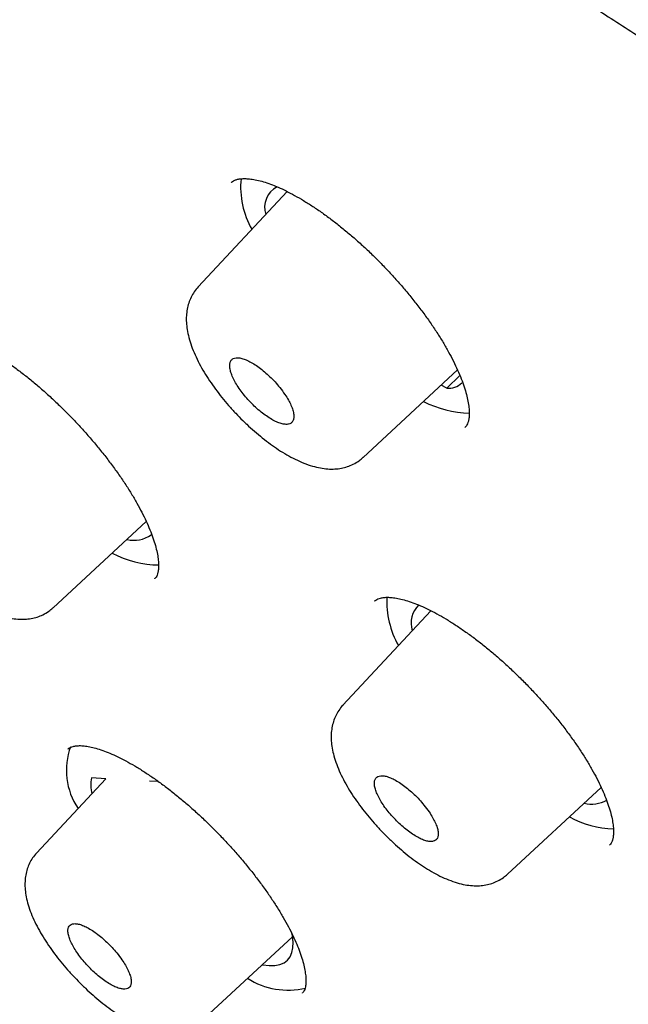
# Model space of a CAD drawing. Header units: millimetres. Extents: x 8 to 1128, y 12 to 2387.
# Tile 29 of 91: x 760 to 768, y 812 to 825. Entities that reach past the tile are written whole.
import ezdxf

# ---------------------------------------------------------------- set-up
doc = ezdxf.new("R2010")
doc.units = ezdxf.units.MM

msp = doc.modelspace()

# ---------------------------------------------------------------- linework, layer by layer
at = {"color": 7, "linetype": 'Continuous', "lineweight": 30}
for p, q in [((763.081, 822.478), (763.079, 822.475)), ((763.82, 822.356), (762.639, 821.086)), ((764.833, 818.818), (766.089, 819.981)), ((765.946, 819.738), (766.121, 819.906)), ((765.946, 819.738), (765.872, 819.78)), ((766.187, 819.216), (766.19, 819.219)), ((760.708, 816.817), (761.948, 817.965)), ((762.061, 817.204), (762.063, 817.207)), ((765.734, 816.778), (764.564, 815.521)), ((761.409, 814.543), (760.488, 813.553)), ((761.409, 814.543), (761.219, 814.554)), ((762.112, 814.504), (761.989, 814.511)), ((766.753, 813.272), (768, 814.427)), ((768.111, 813.661), (768.113, 813.664)), ((762.669, 811.309), (763.892, 812.441)), ((764.025, 811.691), (764.027, 811.693))]:
    msp.add_line(p, q, dxfattribs=at)
at = {"color": 7, "linetype": 'Continuous', "lineweight": 30, "flags": 128}
msp.add_lwpolyline([(763.491, 812.069), (763.5, 812.068), (763.584, 812.058), (763.658, 812.059), (763.724, 812.071), (763.78, 812.095), (763.825, 812.129), (763.861, 812.174), (763.885, 812.229), (763.898, 812.294), (763.9, 812.369), (763.891, 812.451), (763.883, 812.49)], dxfattribs=at)
at = {"color": 7, "linetype": 'Continuous', "lineweight": 30}
for centre, radius, start, end in [((764.345, 822.417), 1.142, 174.5596, 209.6029), ((763.83, 822.144), 0.308, 117.2367, 197.754), ((765.959, 820.02), 0.283, 267.4392, 311.4631), ((766.265, 820.759), 1.351, 242.2721, 269.2002), ((761.788, 818.095), 0.38, 255.3198, 306.0792), ((762.131, 818.741), 1.354, 242.0272, 269.3171), ((766.35, 816.905), 1.203, 177.4304, 209.3944), ((765.809, 816.611), 0.339, 133.7908, 197.1075), ((761.783, 814.654), 0.898, 159.5111, 214.3035), ((761.753, 814.457), 0.543, 169.7446, 192.1308), ((767.871, 814.603), 0.398, 255.8296, 300.4395), ((768.232, 815.281), 1.408, 242.2631, 267.1548), ((763.838, 812.745), 1.015, 237.6708, 283.0029)]:
    msp.add_arc(centre, radius, start, end, dxfattribs=at)
for points, knots in [([(826.575, 770.551), (826.597, 770.574), (826.69, 770.672), (826.844, 770.854), (827.038, 771.097), (827.221, 771.35), (827.395, 771.613), (827.558, 771.885), (827.712, 772.166), (827.856, 772.456), (827.989, 772.756), (828.113, 773.065), (828.227, 773.383), (828.33, 773.71), (828.423, 774.047), (828.505, 774.393), (828.577, 774.747), (828.638, 775.11), (828.688, 775.482), (828.728, 775.863), (828.757, 776.252), (828.775, 776.649), (828.782, 777.054), (828.779, 777.466), (828.764, 777.887), (828.739, 778.314), (828.704, 778.75), (828.657, 779.192), (828.601, 779.641), (828.533, 780.097), (828.455, 780.559), (828.367, 781.028), (828.268, 781.504), (828.159, 781.986), (828.039, 782.473), (827.91, 782.967), (827.77, 783.467), (827.621, 783.972), (827.461, 784.483), (827.292, 785), (827.112, 785.522), (826.923, 786.049), (826.724, 786.582), (826.516, 787.119), (826.298, 787.662), (826.07, 788.209), (825.833, 788.761), (825.587, 789.317), (825.332, 789.878), (825.067, 790.443), (824.793, 791.012), (824.51, 791.586), (824.218, 792.163), (823.917, 792.744), (823.608, 793.329), (823.289, 793.917), (822.962, 794.508), (822.627, 795.103), (822.283, 795.701), (821.931, 796.301), (821.57, 796.905), (821.201, 797.511), (820.824, 798.119), (820.44, 798.73), (820.047, 799.343), (819.646, 799.958), (819.238, 800.575), (818.822, 801.194), (818.399, 801.814), (817.969, 802.436), (817.531, 803.058), (817.086, 803.683), (816.634, 804.307), (816.175, 804.933), (815.71, 805.56), (815.237, 806.187), (814.759, 806.814), (814.273, 807.441), (813.782, 808.069), (813.284, 808.696), (812.781, 809.323), (812.271, 809.949), (811.756, 810.575), (811.235, 811.2), (810.708, 811.824), (810.176, 812.447), (809.639, 813.069), (809.097, 813.689), (808.55, 814.308), (807.998, 814.925), (807.442, 815.54), (806.881, 816.153), (806.315, 816.764), (805.745, 817.373), (805.172, 817.979), (804.594, 818.582), (804.012, 819.182), (803.427, 819.78), (802.839, 820.374), (802.247, 820.965), (801.651, 821.553), (801.053, 822.137), (800.452, 822.717), (799.848, 823.294), (799.242, 823.866), (798.633, 824.434), (798.022, 824.998), (797.409, 825.557), (796.794, 826.112), (796.177, 826.662), (795.558, 827.207), (794.938, 827.747), (794.317, 828.282), (793.694, 828.811), (793.071, 829.335), (792.446, 829.853), (791.821, 830.366), (791.196, 830.873), (790.57, 831.374), (789.944, 831.868), (789.318, 832.357), (788.692, 832.839), (788.066, 833.315), (787.44, 833.784), (786.816, 834.246), (786.192, 834.701), (785.569, 835.149), (784.946, 835.591), (784.326, 836.025), (783.706, 836.451), (783.088, 836.871), (782.472, 837.282), (781.857, 837.687), (781.245, 838.083), (780.634, 838.471), (780.026, 838.852), (779.421, 839.224), (778.818, 839.589), (778.217, 839.945), (777.62, 840.292), (777.025, 840.632), (776.434, 840.962), (775.846, 841.285), (775.261, 841.598), (774.68, 841.903), (774.103, 842.198), (773.529, 842.485), (772.959, 842.763), (772.394, 843.032), (771.833, 843.291), (771.276, 843.541), (770.724, 843.782), (770.176, 844.014), (769.633, 844.236), (769.095, 844.448), (768.562, 844.651), (768.034, 844.844), (767.511, 845.028), (766.993, 845.201), (766.481, 845.365), (765.975, 845.519), (765.474, 845.662), (764.979, 845.796), (764.49, 845.919), (764.007, 846.033), (763.529, 846.136), (763.059, 846.228), (762.594, 846.311), (762.136, 846.383), (761.685, 846.444), (761.24, 846.494), (760.802, 846.534), (760.372, 846.564), (759.948, 846.582), (759.532, 846.59), (759.123, 846.586), (758.722, 846.572), (758.329, 846.547), (757.943, 846.511), (757.566, 846.464), (757.198, 846.406), (756.838, 846.337), (756.487, 846.258), (756.144, 846.167), (755.811, 846.066), (755.487, 845.954), (755.173, 845.832), (754.868, 845.7), (754.573, 845.557), (754.287, 845.404), (754.011, 845.241), (753.745, 845.069), (753.488, 844.886), (753.256, 844.707), (753.113, 844.583), (753.049, 844.528)], [0, 0, 0, 0, 0.001508, 0.006406, 0.011308, 0.016218, 0.021139, 0.026076, 0.031031, 0.036006, 0.041004, 0.046026, 0.051074, 0.056147, 0.061245, 0.066367, 0.071513, 0.076681, 0.081869, 0.087075, 0.092298, 0.097534, 0.102781, 0.108039, 0.113305, 0.118577, 0.123854, 0.129135, 0.134418, 0.139702, 0.144987, 0.150272, 0.155556, 0.160838, 0.166119, 0.171397, 0.176674, 0.181948, 0.18722, 0.19249, 0.197757, 0.203021, 0.208283, 0.213543, 0.2188, 0.224055, 0.229307, 0.234558, 0.239806, 0.245052, 0.250296, 0.255538, 0.260779, 0.266017, 0.271254, 0.276489, 0.281723, 0.286955, 0.292186, 0.297416, 0.302644, 0.307871, 0.313097, 0.318322, 0.323545, 0.328768, 0.33399, 0.33921, 0.34443, 0.349649, 0.354868, 0.360085, 0.365302, 0.370518, 0.375734, 0.380949, 0.386163, 0.391377, 0.39659, 0.401803, 0.407015, 0.412227, 0.417439, 0.42265, 0.427861, 0.433072, 0.438282, 0.443492, 0.448702, 0.453911, 0.459121, 0.46433, 0.469539, 0.474748, 0.479957, 0.485165, 0.490374, 0.495583, 0.500791, 0.506, 0.511208, 0.516417, 0.521625, 0.526834, 0.532043, 0.537252, 0.542461, 0.54767, 0.552879, 0.558089, 0.563298, 0.568508, 0.573718, 0.578929, 0.58414, 0.589351, 0.594562, 0.599774, 0.604986, 0.610199, 0.615412, 0.620625, 0.625839, 0.631054, 0.636269, 0.641485, 0.646701, 0.651919, 0.657136, 0.662355, 0.667575, 0.672795, 0.678016, 0.683238, 0.688461, 0.693685, 0.69891, 0.704137, 0.709364, 0.714593, 0.719823, 0.725054, 0.730287, 0.735521, 0.740757, 0.745995, 0.751234, 0.756475, 0.761718, 0.766963, 0.77221, 0.777459, 0.78271, 0.787963, 0.793219, 0.798477, 0.803738, 0.809001, 0.814266, 0.819534, 0.824805, 0.830078, 0.835354, 0.840632, 0.845913, 0.851195, 0.85648, 0.861766, 0.867053, 0.872341, 0.877628, 0.882915, 0.8882, 0.893481, 0.898758, 0.90403, 0.909293, 0.914548, 0.919791, 0.925021, 0.930235, 0.935432, 0.940609, 0.945764, 0.950896, 0.956003, 0.961084, 0.96614, 0.97117, 0.976175, 0.981156, 0.986116, 0.991057, 0.995982, 1, 1, 1, 1]), ([(741.677, 831.234), (741.746, 831.29), (741.889, 831.405), (742.116, 831.567), (742.357, 831.724), (742.606, 831.871), (742.865, 832.008), (743.133, 832.135), (743.41, 832.252), (743.696, 832.359), (743.99, 832.457), (744.293, 832.544), (744.605, 832.622), (744.926, 832.69), (745.255, 832.748), (745.592, 832.796), (745.938, 832.834), (746.292, 832.862), (746.654, 832.88), (747.024, 832.888), (747.402, 832.887), (747.789, 832.875), (748.183, 832.853), (748.585, 832.822), (748.995, 832.78), (749.412, 832.728), (749.836, 832.667), (750.268, 832.595), (750.708, 832.514), (751.154, 832.422), (751.607, 832.321), (752.068, 832.21), (752.535, 832.089), (753.008, 831.958), (753.488, 831.817), (753.975, 831.667), (754.468, 831.506), (754.966, 831.336), (755.471, 831.157), (755.982, 830.967), (756.498, 830.768), (757.02, 830.56), (757.547, 830.342), (758.08, 830.115), (758.618, 829.878), (759.16, 829.632), (759.708, 829.377), (760.26, 829.112), (760.816, 828.839), (761.378, 828.556), (761.943, 828.264), (762.512, 827.964), (763.085, 827.655), (763.662, 827.337), (764.243, 827.01), (764.827, 826.675), (765.414, 826.331), (766.005, 825.979), (766.598, 825.619), (767.195, 825.25), (767.793, 824.874), (768.395, 824.489), (768.999, 824.097), (769.605, 823.696), (770.212, 823.288), (770.822, 822.873), (771.434, 822.45), (772.047, 822.02), (772.661, 821.582), (773.276, 821.137), (773.893, 820.686), (774.51, 820.227), (775.128, 819.762), (775.747, 819.29), (776.366, 818.811), (776.985, 818.327), (777.604, 817.835), (778.223, 817.338), (778.842, 816.835), (779.46, 816.326), (780.078, 815.811), (780.695, 815.291), (781.311, 814.765), (781.926, 814.234), (782.539, 813.698), (783.151, 813.156), (783.762, 812.61), (784.37, 812.059), (784.977, 811.504), (785.582, 810.944), (786.184, 810.38), (786.784, 809.811), (787.381, 809.239), (787.976, 808.663), (788.567, 808.083), (789.156, 807.5), (789.742, 806.913), (790.324, 806.323), (790.902, 805.73), (791.477, 805.134), (792.048, 804.536), (792.615, 803.934), (793.178, 803.331), (793.737, 802.725), (794.291, 802.117), (794.84, 801.507), (795.385, 800.895), (795.925, 800.282), (796.46, 799.667), (796.99, 799.051), (797.514, 798.434), (798.033, 797.816), (798.547, 797.197), (799.055, 796.578), (799.557, 795.958), (800.053, 795.337), (800.542, 794.717), (801.026, 794.097), (801.503, 793.477), (801.974, 792.857), (802.438, 792.238), (802.895, 791.619), (803.346, 791.001), (803.789, 790.385), (804.226, 789.769), (804.655, 789.155), (805.077, 788.543), (805.491, 787.932), (805.898, 787.323), (806.297, 786.716), (806.688, 786.111), (807.072, 785.509), (807.447, 784.909), (807.814, 784.311), (808.174, 783.717), (808.525, 783.125), (808.867, 782.537), (809.201, 781.952), (809.527, 781.37), (809.844, 780.792), (810.152, 780.218), (810.451, 779.648), (810.742, 779.082), (811.023, 778.52), (811.296, 777.962), (811.559, 777.409), (811.814, 776.861), (812.059, 776.318), (812.295, 775.779), (812.521, 775.246), (812.738, 774.718), (812.946, 774.195), (813.144, 773.678), (813.332, 773.167), (813.511, 772.661), (813.68, 772.162), (813.839, 771.668), (813.989, 771.181), (814.129, 770.701), (814.259, 770.226), (814.379, 769.759), (814.49, 769.298), (814.59, 768.844), (814.681, 768.397), (814.762, 767.958), (814.833, 767.525), (814.893, 767.1), (814.944, 766.683), (814.985, 766.273), (815.016, 765.871), (815.037, 765.476), (815.048, 765.09), (815.049, 764.711), (815.041, 764.341), (815.022, 763.979), (814.993, 763.625), (814.955, 763.279), (814.907, 762.942), (814.848, 762.614), (814.78, 762.294), (814.703, 761.982), (814.615, 761.68), (814.517, 761.386), (814.41, 761.101), (814.293, 760.824), (814.166, 760.557), (814.03, 760.299), (813.883, 760.049), (813.727, 759.809), (813.563, 759.579), (813.447, 759.435), (813.389, 759.364)], [0, 0, 0, 0, 0.005048, 0.010413, 0.015773, 0.021128, 0.026476, 0.031818, 0.037153, 0.042481, 0.047802, 0.053117, 0.058426, 0.063729, 0.069028, 0.074323, 0.079613, 0.084901, 0.090186, 0.095469, 0.100751, 0.106031, 0.11131, 0.116588, 0.121866, 0.127144, 0.132422, 0.1377, 0.142977, 0.148255, 0.153534, 0.158813, 0.164092, 0.169372, 0.174652, 0.179933, 0.185214, 0.190496, 0.195778, 0.201061, 0.206344, 0.211628, 0.216912, 0.222197, 0.227482, 0.232768, 0.238054, 0.243341, 0.248628, 0.253915, 0.259203, 0.264491, 0.269779, 0.275068, 0.280357, 0.285647, 0.290936, 0.296226, 0.301517, 0.306807, 0.312098, 0.317389, 0.32268, 0.327971, 0.333263, 0.338554, 0.343846, 0.349138, 0.354431, 0.359723, 0.365016, 0.370308, 0.375601, 0.380894, 0.386187, 0.39148, 0.396773, 0.402067, 0.40736, 0.412654, 0.417947, 0.423241, 0.428534, 0.433828, 0.439122, 0.444416, 0.44971, 0.455004, 0.460298, 0.465592, 0.470886, 0.47618, 0.481474, 0.486769, 0.492063, 0.497357, 0.502651, 0.507945, 0.513239, 0.518534, 0.523828, 0.529122, 0.534416, 0.53971, 0.545004, 0.550298, 0.555592, 0.560886, 0.56618, 0.571474, 0.576768, 0.582062, 0.587355, 0.592649, 0.597942, 0.603236, 0.608529, 0.613822, 0.619116, 0.624409, 0.629702, 0.634994, 0.640287, 0.64558, 0.650872, 0.656164, 0.661457, 0.666748, 0.67204, 0.677332, 0.682623, 0.687914, 0.693205, 0.698496, 0.703787, 0.709077, 0.714367, 0.719657, 0.724946, 0.730236, 0.735525, 0.740813, 0.746101, 0.751389, 0.756677, 0.761964, 0.767251, 0.772537, 0.777823, 0.783108, 0.788393, 0.793678, 0.798962, 0.804246, 0.809529, 0.814811, 0.820093, 0.825374, 0.830655, 0.835936, 0.841215, 0.846495, 0.851774, 0.857052, 0.86233, 0.867607, 0.872885, 0.878162, 0.883439, 0.888716, 0.893994, 0.899271, 0.90455, 0.909829, 0.91511, 0.920392, 0.925677, 0.930964, 0.936254, 0.941548, 0.946845, 0.952148, 0.957456, 0.96277, 0.96809, 0.973417, 0.978751, 0.984092, 0.98944, 0.994794, 1, 1, 1, 1]), ([(740.12, 832.124), (740.1, 832.104), (740.011, 832.012), (739.861, 831.838), (739.672, 831.603), (739.493, 831.358), (739.323, 831.103), (739.163, 830.839), (739.013, 830.566), (738.873, 830.284), (738.743, 829.993), (738.623, 829.692), (738.513, 829.382), (738.413, 829.063), (738.324, 828.735), (738.245, 828.399), (738.175, 828.053), (738.117, 827.699), (738.069, 827.336), (738.031, 826.965), (738.003, 826.586), (737.986, 826.199), (737.98, 825.803), (737.984, 825.4), (737.998, 824.989), (738.023, 824.57), (738.058, 824.144), (738.104, 823.711), (738.16, 823.27), (738.226, 822.823), (738.302, 822.368), (738.389, 821.907), (738.486, 821.439), (738.593, 820.964), (738.71, 820.483), (738.837, 819.996), (738.974, 819.503), (739.121, 819.003), (739.278, 818.497), (739.445, 817.986), (739.621, 817.469), (739.808, 816.946), (740.004, 816.418), (740.209, 815.885), (740.424, 815.346), (740.649, 814.803), (740.883, 814.254), (741.126, 813.701), (741.379, 813.142), (741.641, 812.58), (741.912, 812.013), (742.192, 811.442), (742.481, 810.866), (742.779, 810.287), (743.086, 809.704), (743.402, 809.117), (743.726, 808.526), (744.059, 807.932), (744.4, 807.335), (744.75, 806.735), (745.108, 806.132), (745.475, 805.526), (745.849, 804.917), (746.232, 804.306), (746.623, 803.693), (747.021, 803.077), (747.427, 802.459), (747.841, 801.84), (748.262, 801.218), (748.691, 800.595), (749.127, 799.971), (749.57, 799.345), (750.02, 798.719), (750.478, 798.091), (750.942, 797.463), (751.413, 796.834), (751.89, 796.204), (752.374, 795.574), (752.865, 794.944), (753.361, 794.314), (753.864, 793.685), (754.372, 793.055), (754.887, 792.426), (755.407, 791.798), (755.933, 791.171), (756.464, 790.544), (757.001, 789.919), (757.543, 789.295), (758.089, 788.672), (758.641, 788.051), (759.198, 787.432), (759.759, 786.815), (760.324, 786.2), (760.894, 785.587), (761.468, 784.976), (762.046, 784.368), (762.628, 783.763), (763.214, 783.16), (763.803, 782.561), (764.396, 781.965), (764.992, 781.372), (765.591, 780.783), (766.193, 780.197), (766.798, 779.615), (767.405, 779.037), (768.016, 778.463), (768.628, 777.893), (769.243, 777.328), (769.859, 776.767), (770.478, 776.211), (771.098, 775.66), (771.72, 775.113), (772.343, 774.572), (772.968, 774.036), (773.593, 773.505), (774.22, 772.98), (774.847, 772.46), (775.475, 771.947), (776.103, 771.439), (776.732, 770.937), (777.36, 770.441), (777.989, 769.952), (778.618, 769.469), (779.246, 768.992), (779.873, 768.523), (780.5, 768.059), (781.127, 767.603), (781.752, 767.154), (782.376, 766.712), (782.869, 766.368), (783.154, 766.171), (783.232, 766.117)], [0, 0, 0, 0, 0.0021341, 0.009725, 0.0173188, 0.0249193, 0.03253, 0.0401538, 0.0477936, 0.0554515, 0.0631289, 0.0708269, 0.078546, 0.086286, 0.0940463, 0.101826, 0.1096238, 0.1174381, 0.1252674, 0.1331099, 0.1409638, 0.1488275, 0.1566995, 0.1645782, 0.1724623, 0.1803505, 0.1882419, 0.1961354, 0.2040303, 0.211926, 0.2198217, 0.2277169, 0.2356113, 0.2435046, 0.2513965, 0.259287, 0.2671757, 0.2750628, 0.282948, 0.2908314, 0.2987129, 0.3065926, 0.3144704, 0.3223464, 0.3302207, 0.3380932, 0.345964, 0.3538331, 0.3617007, 0.3695668, 0.3774313, 0.3852945, 0.3931563, 0.4010167, 0.408876, 0.416734, 0.4245908, 0.4324466, 0.4403013, 0.448155, 0.4560077, 0.4638595, 0.4717105, 0.4795606, 0.4874099, 0.4952584, 0.5031063, 0.5109534, 0.5187999, 0.5266458, 0.5344911, 0.5423358, 0.55018, 0.5580237, 0.5658669, 0.5737096, 0.5815519, 0.5893939, 0.5972354, 0.6050766, 0.6129174, 0.620758, 0.6285982, 0.6364381, 0.6442778, 0.6521173, 0.6599565, 0.6677955, 0.6756344, 0.683473, 0.6913115, 0.6991499, 0.7069882, 0.7148263, 0.7226643, 0.7305023, 0.7383402, 0.7461781, 0.7540159, 0.7618537, 0.7696915, 0.7775293, 0.7853672, 0.7932051, 0.801043, 0.808881, 0.816719, 0.8245572, 0.8323955, 0.8402339, 0.8480724, 0.8559111, 0.86375, 0.871589, 0.8794283, 0.8872678, 0.8951075, 0.9029475, 0.9107878, 0.9186284, 0.9264693, 0.9343105, 0.9421521, 0.9499941, 0.9578365, 0.9656793, 0.9735225, 0.9813663, 0.9892105, 0.9970553, 1, 1, 1, 1]), ([(741.444, 830.558), (741.389, 830.494), (741.27, 830.356), (741.099, 830.133), (740.93, 829.892), (740.771, 829.641), (740.621, 829.381), (740.481, 829.111), (740.351, 828.832), (740.231, 828.544), (740.122, 828.247), (740.022, 827.941), (739.932, 827.627), (739.852, 827.303), (739.783, 826.97), (739.724, 826.629), (739.675, 826.28), (739.637, 825.922), (739.608, 825.555), (739.591, 825.181), (739.583, 824.798), (739.586, 824.408), (739.599, 824.01), (739.622, 823.604), (739.656, 823.19), (739.7, 822.77), (739.754, 822.342), (739.818, 821.906), (739.892, 821.464), (739.977, 821.015), (740.072, 820.559), (740.177, 820.096), (740.291, 819.627), (740.416, 819.152), (740.551, 818.67), (740.696, 818.182), (740.85, 817.688), (741.014, 817.188), (741.188, 816.682), (741.372, 816.17), (741.566, 815.653), (741.769, 815.131), (741.981, 814.603), (742.203, 814.071), (742.434, 813.533), (742.675, 812.99), (742.925, 812.443), (743.184, 811.891), (743.452, 811.335), (743.73, 810.774), (744.016, 810.21), (744.311, 809.641), (744.615, 809.068), (744.928, 808.492), (745.25, 807.912), (745.58, 807.329), (745.918, 806.743), (746.265, 806.153), (746.62, 805.561), (746.983, 804.966), (747.355, 804.368), (747.734, 803.768), (748.122, 803.165), (748.517, 802.56), (748.92, 801.954), (749.33, 801.345), (749.748, 800.735), (750.173, 800.123), (750.606, 799.51), (751.045, 798.896), (751.492, 798.281), (751.945, 797.665), (752.405, 797.048), (752.872, 796.431), (753.346, 795.813), (753.826, 795.196), (754.312, 794.578), (754.804, 793.96), (755.302, 793.343), (755.806, 792.726), (756.316, 792.109), (756.831, 791.494), (757.352, 790.879), (757.879, 790.266), (758.41, 789.654), (758.946, 789.043), (759.488, 788.434), (760.034, 787.827), (760.585, 787.221), (761.14, 786.618), (761.699, 786.017), (762.263, 785.418), (762.83, 784.822), (763.402, 784.229), (763.977, 783.638), (764.556, 783.051), (765.138, 782.466), (765.723, 781.886), (766.312, 781.308), (766.903, 780.735), (767.497, 780.165), (768.094, 779.599), (768.694, 779.037), (769.295, 778.48), (769.899, 777.927), (770.504, 777.378), (771.112, 776.834), (771.721, 776.296), (772.332, 775.762), (772.943, 775.233), (773.557, 774.709), (774.171, 774.191), (774.786, 773.679), (775.401, 773.172), (776.017, 772.671), (776.634, 772.177), (777.25, 771.688), (777.867, 771.205), (778.483, 770.729), (779.1, 770.259), (779.715, 769.796), (780.33, 769.34), (780.945, 768.891), (781.558, 768.448), (782.17, 768.013), (782.781, 767.585), (783.39, 767.164), (783.998, 766.75), (784.604, 766.345), (785.208, 765.947), (785.81, 765.556), (786.41, 765.174), (787.007, 764.799), (787.602, 764.433), (788.194, 764.075), (788.783, 763.725), (789.37, 763.383), (789.952, 763.05), (790.532, 762.726), (791.108, 762.41), (791.681, 762.103), (792.249, 761.804), (792.814, 761.515), (793.375, 761.234), (793.931, 760.963), (794.483, 760.701), (795.031, 760.448), (795.574, 760.204), (796.112, 759.969), (796.645, 759.744), (797.173, 759.528), (797.696, 759.322), (798.213, 759.126), (798.725, 758.939), (799.232, 758.762), (799.733, 758.594), (800.227, 758.436), (800.716, 758.289), (801.199, 758.151), (801.676, 758.023), (802.146, 757.905), (802.609, 757.797), (803.066, 757.699), (803.517, 757.611), (803.96, 757.534), (804.397, 757.466), (804.826, 757.409), (805.249, 757.362), (805.663, 757.325), (806.071, 757.299), (806.471, 757.283), (806.863, 757.277), (807.248, 757.281), (807.625, 757.296), (807.993, 757.322), (808.354, 757.357), (808.706, 757.403), (809.05, 757.46), (809.385, 757.527), (809.711, 757.604), (810.029, 757.691), (810.338, 757.789), (810.638, 757.897), (810.929, 758.014), (811.21, 758.142), (811.483, 758.28), (811.746, 758.428), (811.999, 758.586), (812.243, 758.754), (812.475, 758.927), (812.62, 759.05), (812.691, 759.11)], [0, 0, 0, 0, 0.004523, 0.009715, 0.014911, 0.020113, 0.025321, 0.030537, 0.035761, 0.040995, 0.046238, 0.05149, 0.056752, 0.062022, 0.067301, 0.072586, 0.077878, 0.083177, 0.08848, 0.093787, 0.099098, 0.104412, 0.109728, 0.115046, 0.120365, 0.125685, 0.131006, 0.136327, 0.141647, 0.146968, 0.152288, 0.157608, 0.162927, 0.168246, 0.173563, 0.17888, 0.184197, 0.189512, 0.194827, 0.200141, 0.205454, 0.210766, 0.216077, 0.221388, 0.226698, 0.232008, 0.237316, 0.242624, 0.247932, 0.253239, 0.258545, 0.26385, 0.269156, 0.27446, 0.279764, 0.285068, 0.290371, 0.295674, 0.300977, 0.306279, 0.31158, 0.316882, 0.322183, 0.327483, 0.332784, 0.338084, 0.343384, 0.348683, 0.353983, 0.359282, 0.364581, 0.369879, 0.375178, 0.380476, 0.385774, 0.391072, 0.39637, 0.401668, 0.406965, 0.412262, 0.41756, 0.422857, 0.428154, 0.433451, 0.438748, 0.444045, 0.449341, 0.454638, 0.459934, 0.465231, 0.470528, 0.475824, 0.48112, 0.486417, 0.491713, 0.49701, 0.502306, 0.507602, 0.512899, 0.518195, 0.523491, 0.528788, 0.534084, 0.539381, 0.544677, 0.549974, 0.55527, 0.560567, 0.565864, 0.571161, 0.576458, 0.581755, 0.587052, 0.592349, 0.597646, 0.602944, 0.608241, 0.613539, 0.618837, 0.624135, 0.629433, 0.634732, 0.64003, 0.645329, 0.650628, 0.655927, 0.661227, 0.666526, 0.671826, 0.677127, 0.682427, 0.687728, 0.693029, 0.698331, 0.703632, 0.708935, 0.714237, 0.71954, 0.724844, 0.730148, 0.735452, 0.740757, 0.746062, 0.751368, 0.756675, 0.761982, 0.76729, 0.772598, 0.777907, 0.783216, 0.788527, 0.793838, 0.79915, 0.804462, 0.809776, 0.81509, 0.820405, 0.825721, 0.831038, 0.836355, 0.841674, 0.846993, 0.852312, 0.857633, 0.862954, 0.868275, 0.873597, 0.878919, 0.88424, 0.889561, 0.894882, 0.900201, 0.905518, 0.910834, 0.916146, 0.921456, 0.926761, 0.932061, 0.937355, 0.942644, 0.947924, 0.953197, 0.958461, 0.963716, 0.968962, 0.974198, 0.979425, 0.984643, 0.989853, 0.995055, 1, 1, 1, 1]), ([(763.08, 822.474), (763.085, 822.479), (763.097, 822.491), (763.123, 822.505), (763.161, 822.518), (763.209, 822.526), (763.268, 822.528), (763.338, 822.523), (763.417, 822.509), (763.505, 822.486), (763.599, 822.455), (763.7, 822.414), (763.808, 822.364), (763.921, 822.304), (764.041, 822.235), (764.164, 822.157), (764.291, 822.071), (764.42, 821.976), (764.55, 821.875), (764.679, 821.767), (764.808, 821.653), (764.934, 821.535), (765.058, 821.412), (765.18, 821.285), (765.298, 821.154), (765.413, 821.021), (765.523, 820.885), (765.627, 820.749), (765.725, 820.613), (765.815, 820.479), (765.897, 820.347), (765.971, 820.22), (766.035, 820.097), (766.091, 819.978), (766.139, 819.864), (766.178, 819.756), (766.208, 819.655), (766.228, 819.563), (766.241, 819.48), (766.245, 819.408), (766.242, 819.347), (766.233, 819.298), (766.22, 819.262), (766.207, 819.236), (766.196, 819.224), (766.19, 819.219)], [0, 0, 0, 0, 0.0187549, 0.0443732, 0.0676768, 0.0898574, 0.1134007, 0.1363671, 0.1591217, 0.1818205, 0.2044804, 0.2269289, 0.2498167, 0.2730494, 0.296579, 0.3203451, 0.3442811, 0.368319, 0.39239, 0.4164219, 0.4403729, 0.4641455, 0.4878714, 0.5117895, 0.5358662, 0.5600578, 0.5843121, 0.6085589, 0.6327335, 0.6567828, 0.6806626, 0.7043222, 0.7276256, 0.7509925, 0.7744429, 0.7979058, 0.821283, 0.8444838, 0.8674245, 0.8900509, 0.9123756, 0.9345418, 0.9568091, 0.9797081, 1, 1, 1, 1]), ([(762.639, 821.086), (762.621, 821.065), (762.584, 821.022), (762.543, 820.949), (762.511, 820.871), (762.49, 820.789), (762.48, 820.702), (762.48, 820.611), (762.491, 820.514), (762.513, 820.41), (762.548, 820.298), (762.595, 820.183), (762.651, 820.068), (762.716, 819.952), (762.789, 819.838), (762.868, 819.726), (762.953, 819.615), (763.043, 819.508), (763.136, 819.406), (763.2, 819.341), (763.231, 819.309)], [0, 0, 0, 0, 0.043165, 0.087149, 0.131681, 0.177451, 0.225189, 0.27534, 0.32918, 0.388815, 0.452206, 0.516191, 0.581035, 0.64344, 0.704554, 0.76563, 0.825548, 0.884595, 0.944049, 1, 1, 1, 1]), ([(758.958, 820.466), (758.962, 820.47), (758.972, 820.48), (758.995, 820.493), (759.029, 820.505), (759.075, 820.512), (759.131, 820.514), (759.199, 820.509), (759.275, 820.495), (759.36, 820.473), (759.453, 820.441), (759.552, 820.401), (759.658, 820.351), (759.77, 820.291), (759.888, 820.223), (760.011, 820.145), (760.136, 820.059), (760.265, 819.965), (760.394, 819.863), (760.523, 819.756), (760.652, 819.642), (760.778, 819.524), (760.902, 819.402), (761.024, 819.275), (761.143, 819.144), (761.258, 819.011), (761.369, 818.876), (761.474, 818.739), (761.573, 818.604), (761.665, 818.47), (761.749, 818.338), (761.824, 818.21), (761.89, 818.087), (761.948, 817.969), (761.997, 817.855), (762.038, 817.746), (762.07, 817.645), (762.093, 817.552), (762.107, 817.469), (762.113, 817.397), (762.111, 817.336), (762.104, 817.287), (762.093, 817.251), (762.08, 817.224), (762.069, 817.213), (762.064, 817.206)], [0, 0, 0, 0, 0.016715, 0.042342, 0.065571, 0.087633, 0.111052, 0.133891, 0.156541, 0.179161, 0.201772, 0.224191, 0.247014, 0.270193, 0.293681, 0.317414, 0.341327, 0.36535, 0.389417, 0.413451, 0.437409, 0.461206, 0.484914, 0.508809, 0.532866, 0.557042, 0.581286, 0.60553, 0.629708, 0.653766, 0.677659, 0.701344, 0.72465, 0.747994, 0.771426, 0.794875, 0.818242, 0.841432, 0.864356, 0.886945, 0.909192, 0.931204, 0.953236, 0.975673, 1, 1, 1, 1]), ([(763.723, 819.749), (763.703, 819.773), (763.662, 819.823), (763.593, 819.892), (763.522, 819.957), (763.45, 820.015), (763.378, 820.063), (763.31, 820.101), (763.247, 820.128), (763.191, 820.143), (763.142, 820.145), (763.104, 820.135), (763.076, 820.112), (763.06, 820.078), (763.056, 820.032), (763.064, 819.978), (763.084, 819.915), (763.115, 819.847), (763.157, 819.774), (763.208, 819.699), (763.268, 819.624), (763.333, 819.552), (763.402, 819.483), (763.474, 819.421), (763.546, 819.367), (763.616, 819.322), (763.683, 819.288), (763.744, 819.266), (763.798, 819.256), (763.842, 819.258), (763.877, 819.273), (763.9, 819.3), (763.912, 819.339), (763.912, 819.388), (763.899, 819.446), (763.875, 819.511), (763.839, 819.581), (763.79, 819.661), (763.747, 819.718), (763.723, 819.749)], [0, 0, 0, 0, 0.026463, 0.053693, 0.080155, 0.107386, 0.13384, 0.161061, 0.187507, 0.21472, 0.241166, 0.268379, 0.294833, 0.322053, 0.348519, 0.375752, 0.402229, 0.429474, 0.455957, 0.483208, 0.509687, 0.536936, 0.563406, 0.590644, 0.617101, 0.644326, 0.670774, 0.697989, 0.724434, 0.751646, 0.778096, 0.805313, 0.831776, 0.859004, 0.885479, 0.91272, 0.939202, 0.966452, 1, 1, 1, 1]), ([(763.231, 819.309), (763.249, 819.292), (763.3, 819.243), (763.387, 819.164), (763.492, 819.076), (763.599, 818.994), (763.708, 818.919), (763.818, 818.851), (763.93, 818.791), (764.044, 818.74), (764.155, 818.702), (764.261, 818.676), (764.361, 818.663), (764.454, 818.662), (764.541, 818.672), (764.623, 818.693), (764.703, 818.726), (764.774, 818.767), (764.814, 818.803), (764.831, 818.819)], [0, 0, 0, 0, 0.034019, 0.09842, 0.163652, 0.229701, 0.295914, 0.362954, 0.432316, 0.503631, 0.575551, 0.641329, 0.702447, 0.759034, 0.811416, 0.860668, 0.908492, 0.960465, 1, 1, 1, 1]), ([(759.118, 817.316), (759.135, 817.299), (759.186, 817.25), (759.272, 817.172), (759.376, 817.083), (759.483, 817.001), (759.59, 816.926), (759.699, 816.857), (759.81, 816.796), (759.923, 816.745), (760.033, 816.705), (760.138, 816.678), (760.237, 816.665), (760.329, 816.663), (760.415, 816.672), (760.497, 816.692), (760.577, 816.724), (760.648, 816.765), (760.689, 816.801), (760.707, 816.817)], [0, 0, 0, 0, 0.033969, 0.098319, 0.163496, 0.229481, 0.295636, 0.362652, 0.432012, 0.503344, 0.575509, 0.641542, 0.702753, 0.759093, 0.811087, 0.85992, 0.907417, 0.95913, 1, 1, 1, 1]), ([(764.989, 816.91), (764.988, 816.91), (764.988, 816.909), (764.987, 816.908), (764.986, 816.907)], [0, 0, 0, 0, 0.08565, 1, 1, 1, 1]), ([(764.988, 816.906), (764.992, 816.911), (765.003, 816.921), (765.027, 816.935), (765.063, 816.947), (765.11, 816.955), (765.167, 816.958), (765.236, 816.953), (765.314, 816.939), (765.4, 816.917), (765.493, 816.886), (765.594, 816.846), (765.701, 816.797), (765.814, 816.738), (765.933, 816.67), (766.056, 816.593), (766.183, 816.507), (766.312, 816.413), (766.442, 816.313), (766.572, 816.205), (766.701, 816.093), (766.828, 815.975), (766.953, 815.853), (767.075, 815.727), (767.195, 815.597), (767.311, 815.464), (767.422, 815.329), (767.528, 815.194), (767.627, 815.059), (767.719, 814.925), (767.802, 814.794), (767.877, 814.667), (767.944, 814.544), (768.002, 814.426), (768.051, 814.312), (768.091, 814.204), (768.123, 814.103), (768.145, 814.01), (768.159, 813.927), (768.165, 813.855), (768.163, 813.794), (768.155, 813.745), (768.144, 813.709), (768.13, 813.682), (768.12, 813.67), (768.114, 813.664)], [0, 0, 0, 0, 0.016975, 0.042606, 0.065869, 0.087985, 0.11146, 0.134356, 0.157053, 0.179708, 0.202343, 0.224775, 0.247625, 0.270825, 0.294328, 0.318072, 0.341992, 0.366018, 0.390082, 0.414111, 0.438062, 0.461846, 0.485554, 0.509453, 0.533512, 0.557689, 0.581931, 0.606171, 0.630341, 0.65439, 0.678272, 0.70194, 0.725238, 0.748585, 0.772018, 0.795468, 0.818835, 0.842026, 0.864955, 0.887559, 0.909838, 0.931915, 0.954045, 0.976669, 1, 1, 1, 1]), ([(764.564, 815.521), (764.563, 815.52), (764.542, 815.5), (764.508, 815.453), (764.466, 815.381), (764.436, 815.303), (764.416, 815.22), (764.406, 815.134), (764.408, 815.044), (764.419, 814.947), (764.443, 814.844), (764.479, 814.733), (764.527, 814.619), (764.584, 814.504), (764.651, 814.389), (764.724, 814.276), (764.804, 814.165), (764.889, 814.056), (764.98, 813.95), (765.07, 813.851), (765.131, 813.79), (765.16, 813.762)], [0, 0, 0, 0, 0.002074, 0.046145, 0.090066, 0.134528, 0.180234, 0.227929, 0.27808, 0.332091, 0.392042, 0.455816, 0.520241, 0.585304, 0.647812, 0.709105, 0.770308, 0.83031, 0.889566, 0.9492, 1, 1, 1, 1]), ([(760.908, 814.941), (760.908, 814.941), (760.907, 814.941), (760.907, 814.94), (760.906, 814.939)], [0, 0, 0, 0, 0.29146, 1, 1, 1, 1]), ([(760.908, 814.938), (760.911, 814.942), (760.92, 814.951), (760.941, 814.962), (760.974, 814.974), (761.018, 814.982), (761.072, 814.984), (761.139, 814.979), (761.214, 814.966), (761.299, 814.944), (761.39, 814.913), (761.489, 814.872), (761.594, 814.823), (761.706, 814.765), (761.823, 814.697), (761.946, 814.62), (762.071, 814.534), (762.2, 814.441), (762.329, 814.34), (762.459, 814.233), (762.588, 814.12), (762.715, 814.003), (762.84, 813.881), (762.962, 813.755), (763.082, 813.626), (763.199, 813.493), (763.31, 813.358), (763.417, 813.223), (763.517, 813.088), (763.61, 812.954), (763.695, 812.823), (763.772, 812.696), (763.84, 812.573), (763.899, 812.455), (763.95, 812.341), (763.992, 812.233), (764.026, 812.132), (764.05, 812.04), (764.065, 811.956), (764.072, 811.884), (764.072, 811.823), (764.066, 811.774), (764.056, 811.738), (764.043, 811.712), (764.035, 811.698), (764.028, 811.693), (764.028, 811.693)], [0, 0, 0, 0, 0.015395, 0.040936, 0.064091, 0.086072, 0.109402, 0.132164, 0.154754, 0.177331, 0.199913, 0.222322, 0.24511, 0.268261, 0.291725, 0.31544, 0.339339, 0.363352, 0.387414, 0.411446, 0.435405, 0.459211, 0.482909, 0.506787, 0.530828, 0.554991, 0.579224, 0.603461, 0.627636, 0.651694, 0.675589, 0.699281, 0.722587, 0.745914, 0.76933, 0.792767, 0.816125, 0.839308, 0.86222, 0.88479, 0.906997, 0.928933, 0.95085, 0.973082, 0.999114, 1, 1, 1, 1]), ([(765.641, 814.193), (765.621, 814.217), (765.58, 814.266), (765.512, 814.335), (765.44, 814.399), (765.369, 814.456), (765.298, 814.504), (765.23, 814.541), (765.167, 814.568), (765.112, 814.583), (765.064, 814.585), (765.027, 814.574), (764.999, 814.552), (764.984, 814.518), (764.981, 814.473), (764.989, 814.419), (765.01, 814.357), (765.042, 814.29), (765.084, 814.218), (765.135, 814.144), (765.195, 814.07), (765.26, 813.999), (765.329, 813.931), (765.4, 813.87), (765.472, 813.816), (765.542, 813.772), (765.608, 813.738), (765.668, 813.716), (765.721, 813.706), (765.765, 813.708), (765.799, 813.723), (765.822, 813.75), (765.833, 813.789), (765.832, 813.837), (765.818, 813.894), (765.794, 813.958), (765.757, 814.028), (765.708, 814.107), (765.665, 814.162), (765.641, 814.193)], [0, 0, 0, 0, 0.026464, 0.053695, 0.080159, 0.10739, 0.133849, 0.161074, 0.187528, 0.214748, 0.241201, 0.26842, 0.294878, 0.322102, 0.348566, 0.375798, 0.40227, 0.429509, 0.455984, 0.483227, 0.509701, 0.536943, 0.563411, 0.590647, 0.617107, 0.644336, 0.67079, 0.698012, 0.724464, 0.751683, 0.778139, 0.805361, 0.831823, 0.859052, 0.885522, 0.912759, 0.939233, 0.966476, 1, 1, 1, 1]), ([(765.16, 813.762), (765.177, 813.745), (765.228, 813.696), (765.315, 813.618), (765.42, 813.53), (765.527, 813.448), (765.635, 813.374), (765.745, 813.306), (765.856, 813.246), (765.97, 813.196), (766.08, 813.157), (766.186, 813.131), (766.285, 813.119), (766.377, 813.118), (766.464, 813.128), (766.546, 813.149), (766.625, 813.182), (766.696, 813.223), (766.735, 813.258), (766.752, 813.273)], [0, 0, 0, 0, 0.03405, 0.098532, 0.163844, 0.229968, 0.296257, 0.363411, 0.432908, 0.504329, 0.576564, 0.642553, 0.703825, 0.760339, 0.812559, 0.86163, 0.909374, 0.961304, 1, 1, 1, 1]), ([(760.488, 813.553), (760.47, 813.533), (760.434, 813.49), (760.393, 813.418), (760.363, 813.342), (760.343, 813.261), (760.333, 813.175), (760.334, 813.087), (760.345, 812.992), (760.368, 812.89), (760.403, 812.781), (760.451, 812.667), (760.508, 812.553), (760.574, 812.439), (760.647, 812.326), (760.726, 812.216), (760.811, 812.107), (760.901, 812.001), (760.992, 811.9), (761.056, 811.836), (761.086, 811.806)], [0, 0, 0, 0, 0.042986, 0.086586, 0.130644, 0.17588, 0.22308, 0.272793, 0.326093, 0.385689, 0.449722, 0.514484, 0.580074, 0.643001, 0.704518, 0.765917, 0.826109, 0.885413, 0.945121, 1, 1, 1, 1]), ([(761.555, 812.226), (761.534, 812.25), (761.493, 812.298), (761.425, 812.367), (761.355, 812.431), (761.284, 812.487), (761.213, 812.535), (761.147, 812.573), (761.085, 812.6), (761.03, 812.614), (760.983, 812.616), (760.947, 812.606), (760.921, 812.584), (760.907, 812.551), (760.904, 812.506), (760.914, 812.453), (760.935, 812.391), (760.968, 812.324), (761.01, 812.253), (761.062, 812.179), (761.121, 812.106), (761.186, 812.035), (761.255, 811.967), (761.326, 811.906), (761.398, 811.852), (761.466, 811.808), (761.532, 811.774), (761.591, 811.752), (761.643, 811.742), (761.686, 811.745), (761.718, 811.759), (761.74, 811.786), (761.75, 811.824), (761.748, 811.872), (761.734, 811.928), (761.708, 811.992), (761.672, 812.061), (761.622, 812.14), (761.579, 812.195), (761.555, 812.226)], [0, 0, 0, 0, 0.0264692, 0.053706, 0.0801753, 0.1074123, 0.1338783, 0.1611121, 0.187573, 0.2148014, 0.2412584, 0.2684826, 0.2949387, 0.322162, 0.3486206, 0.3758463, 0.4023098, 0.4295404, 0.4560088, 0.4832447, 0.5097161, 0.5369552, 0.5634262, 0.5906651, 0.6171327, 0.6443681, 0.6708305, 0.6980606, 0.7245185, 0.7517438, 0.7781998, 0.8054229, 0.8318805, 0.859105, 0.8855669, 0.9127958, 0.9392628, 0.9664972, 1, 1, 1, 1]), ([(761.086, 811.806), (761.103, 811.789), (761.154, 811.74), (761.24, 811.662), (761.344, 811.574), (761.451, 811.493), (761.558, 811.418), (761.666, 811.35), (761.777, 811.289), (761.889, 811.238), (761.999, 811.198), (762.104, 811.171), (762.202, 811.158), (762.294, 811.156), (762.379, 811.165), (762.461, 811.185), (762.54, 811.217), (762.611, 811.258), (762.651, 811.293), (762.668, 811.309)], [0, 0, 0, 0, 0.03401, 0.098459, 0.163736, 0.22982, 0.296075, 0.363223, 0.432736, 0.504219, 0.576707, 0.642991, 0.704347, 0.760616, 0.812461, 0.861136, 0.908552, 0.960229, 1, 1, 1, 1])]:
    msp.add_open_spline(points, degree=3, knots=knots, dxfattribs=at)

doc.saveas('drawing.dxf')
